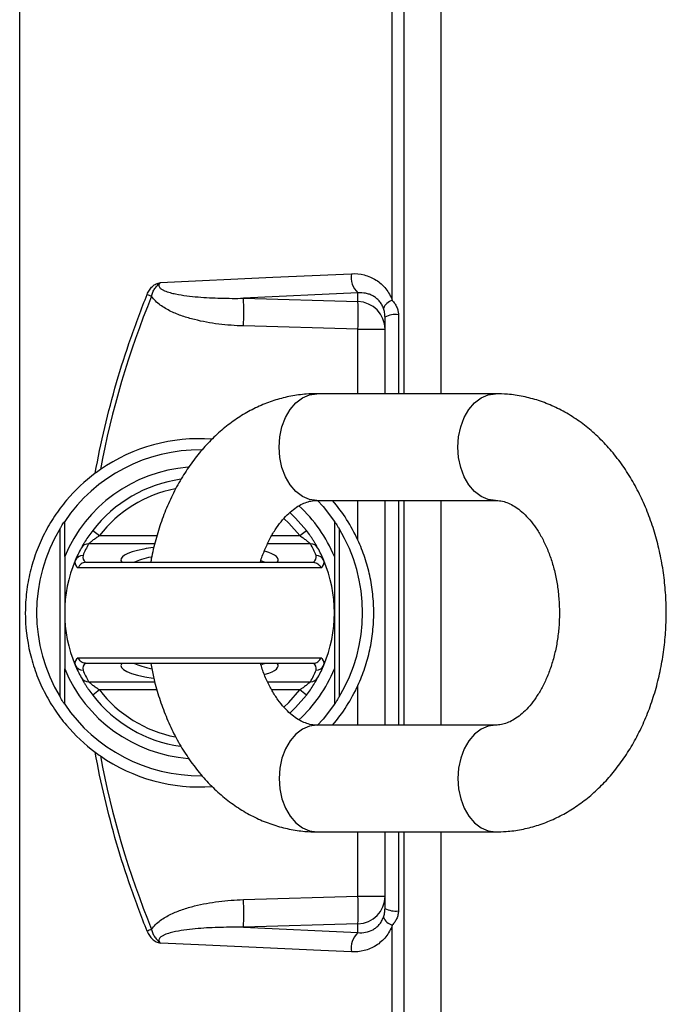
# Model space of a CAD drawing. Header units: millimetres. Extents: x 1346 to 5878, y 2047 to 4416.
# Tile 5 of 11: x 2560 to 2790, y 3256 to 3607. Entities that reach past the tile are written whole.
import ezdxf

# ---------------------------------------------------------------- set-up
doc = ezdxf.new("R2010")
doc.units = ezdxf.units.MM
doc.header["$LTSCALE"] = 2

msp = doc.modelspace()

# ---------------------------------------------------------------- linework, layer by layer
at = {"color": 8, "linetype": 'Continuous', "lineweight": 25}
for p, q in [((2697.01, 4088.66), (2697.01, 3473.89)), ((2695.12, 3502.03), (2695.12, 3473.89)), ((2680.71, 3473.89), (2680.71, 3496.83)), ((2680.71, 3421.75), (2680.71, 3435.89)), ((2695.12, 3435.89), (2695.12, 3355.89)), ((2697.01, 3435.89), (2697.01, 3355.89)), ((2588.72, 3423.37), (2609.22, 3423.37)), ((2650.07, 3423.37), (2660, 3423.37)), ((2608.42, 3420.42), (2584.87, 3420.42)), ((2663.84, 3420.42), (2648.56, 3420.42)), ((2584.87, 3371.37), (2608.42, 3371.37)), ((2648.53, 3371.37), (2663.84, 3371.37)), ((2680.71, 3355.89), (2680.71, 3370.03)), ((2609.23, 3368.42), (2588.72, 3368.42)), ((2660, 3368.42), (2650.04, 3368.42)), ((2680.71, 3294.96), (2680.71, 3317.89)), ((2695.12, 3317.89), (2695.12, 3289.76)), ((2697.01, 3317.89), (2697.01, 2703.13))]:
    msp.add_line(p, q, dxfattribs=at)
at = {"color": 7, "linetype": 'Continuous', "lineweight": 25}
for p, q in [((2710.36, 3473.89), (2710.36, 4088.89)), ((2692.96, 3507.08), (2692.96, 3641.02)), ((2680.71, 3509.77), (2639.97, 3507.87)), ((2680.71, 3506.67), (2680.71, 3509.77)), ((2639.97, 3507.87), (2680.71, 3506.67)), ((2690.36, 3473.89), (2690.36, 3501.13)), ((2680.71, 3496.83), (2639.97, 3498.02)), ((2680.71, 3496.83), (2690.36, 3496.83)), ((2729.72, 3473.89), (2666.08, 3473.89)), ((2666.08, 3435.89), (2729.72, 3435.89)), ((2690.36, 3355.89), (2690.36, 3435.89)), ((2710.36, 3355.89), (2710.36, 3435.89)), ((2574.7, 3365.93), (2574.7, 3425.86)), ((2586.34, 3425.2), (2588.72, 3423.37)), ((2660, 3423.37), (2662.37, 3425.2)), ((2674.02, 3425.86), (2674.02, 3365.93)), ((2576.36, 3415.89), (2576.36, 3395.89)), ((2672.36, 3415.89), (2672.36, 3395.89)), ((2667.53, 3411.89), (2581.18, 3411.89)), ((2583.97, 3413.89), (2664.74, 3413.89)), ((2576.36, 3395.89), (2576.36, 3375.89)), ((2672.36, 3395.89), (2672.36, 3375.89)), ((2581.18, 3379.89), (2667.53, 3379.89)), ((2664.74, 3377.89), (2583.97, 3377.89)), ((2588.72, 3368.42), (2586.34, 3366.59)), ((2662.37, 3366.59), (2660, 3368.42)), ((2729.72, 3355.89), (2666.08, 3355.89)), ((2666.08, 3317.89), (2729.72, 3317.89)), ((2690.36, 3290.66), (2690.36, 3317.89)), ((2710.36, 2702.89), (2710.36, 3317.89)), ((2639.97, 3293.76), (2680.71, 3294.96)), ((2680.71, 3294.96), (2690.36, 3294.96)), ((2680.71, 3285.11), (2639.97, 3283.92)), ((2680.71, 3282.02), (2680.71, 3285.11)), ((2639.97, 3283.92), (2680.71, 3282.02)), ((2692.96, 3150.77), (2692.96, 3284.71))]:
    msp.add_line(p, q, dxfattribs=at)
at = {"color": 7, "linetype": 'Continuous', "lineweight": 25, "flags": 128}
for points in [[(2610.46, 3513.48), (2650.47, 3515.34), (2678.38, 3516.63)], [(2666.36, 3435.89), (2668.32, 3433.73), (2672.36, 3428.45)], [(2656.45, 3431.59), (2658.53, 3429.6), (2662.37, 3425.2)], [(2662.37, 3366.59), (2658.53, 3362.18), (2656.46, 3360.2)], [(2672.36, 3363.34), (2668.32, 3358.06), (2666.2, 3355.73)], [(2678.38, 3275.16), (2667.51, 3275.66), (2624.03, 3277.68), (2610.46, 3278.3)]]:
    msp.add_lwpolyline(points, dxfattribs=at)
at = {"color": 8, "linetype": 'Continuous', "lineweight": 25, "flags": 128}
for points in [[(2666.08, 3435.89), (2663.46, 3436.26), (2660.94, 3437.34), (2658.61, 3439.1), (2656.58, 3441.46), (2654.91, 3444.34), (2653.66, 3447.62), (2652.9, 3451.19), (2652.64, 3454.89), (2652.9, 3458.6), (2653.66, 3462.16), (2654.91, 3465.45), (2656.58, 3468.33), (2658.61, 3470.69), (2660.94, 3472.45), (2663.46, 3473.53), (2666.08, 3473.89), (2666.08, 3473.89)], [(2729.72, 3435.89), (2727.1, 3436.26), (2724.58, 3437.34), (2722.25, 3439.1), (2720.22, 3441.46), (2718.55, 3444.34), (2717.3, 3447.62), (2716.54, 3451.19), (2716.28, 3454.89), (2716.54, 3458.6), (2717.3, 3462.16), (2718.55, 3465.45), (2720.22, 3468.33), (2722.25, 3470.69), (2724.58, 3472.45), (2727.1, 3473.53), (2729.71, 3473.89)], [(2660, 3423.37), (2656.12, 3427.77), (2654.37, 3429.43)], [(2654.34, 3362.34), (2656.12, 3364.01), (2660, 3368.42)], [(2666.08, 3355.89), (2663.46, 3355.53), (2660.94, 3354.45), (2658.61, 3352.69), (2656.58, 3350.33), (2654.91, 3347.45), (2653.66, 3344.16), (2652.9, 3340.6), (2652.64, 3336.89), (2652.9, 3333.19), (2653.66, 3329.62), (2654.91, 3326.34), (2656.58, 3323.46), (2658.61, 3321.1), (2660.94, 3319.34), (2663.46, 3318.26), (2666.08, 3317.89)], [(2729.72, 3355.89), (2727.1, 3355.53), (2724.58, 3354.45), (2722.25, 3352.69), (2720.22, 3350.33), (2718.55, 3347.45), (2717.3, 3344.16), (2716.54, 3340.6), (2716.28, 3336.89), (2716.54, 3333.19), (2717.3, 3329.62), (2718.55, 3326.34), (2720.22, 3323.46), (2722.25, 3321.1), (2724.58, 3319.34), (2727.1, 3318.26), (2729.71, 3317.89)]]:
    msp.add_lwpolyline(points, dxfattribs=at)
at = {"color": 7, "linetype": 'Continuous', "lineweight": 25}
for centre, radius, start, end in [((2686.04, 3515.4), 7.76, 170.8957, 226.5507), ((2710.03, 3763.38), 274.71, 247.6829, 248.0322), ((2537.55, 3502.95), 102.54, 357.2492, 2.7508), ((2680.44, 3496.76), 9.92, 0.4215, 88.4553), ((2578.29, 3501.75), 102.54, 357.2492, 2.7508), ((2694.18, 3502.54), 4.7, 105.1247, 158.1611), ((2694.14, 3494.16), 7.93, 82.891, 118.5024), ((2624.36, 3395.89), 62, 85.9819, 124.6875), ((2624.36, 3395.89), 58, 89.3636, 145.8516), ((2624.36, 3395.89), 52, 94.5141, 157.3801), ((2624.36, 3395.89), 48, 98.0343, 142.3738), ((2624.36, 3395.89), 62, 24.6524, 40.1778), ((2624.36, 3395.89), 52, 22.6199, 47.1686), ((2624.36, 3395.89), 58, 148.8902, 211.1098), ((2624.36, 3395.89), 58, 328.8902, 31.1098), ((2624.36, 3395.89), 48, 151.339, 157.1539), ((2584.79, 3417.5), 2.92, 88.4964, 151.0501), ((2624.36, 3398.84), 45, 151.339, 157.1539), ((2624.36, 3398.84), 45, 22.8461, 28.661), ((2663.92, 3417.5), 2.92, 28.9499, 91.5036), ((2624.36, 3395.89), 48, 22.8461, 28.661), ((2624.36, 3395.89), 48, 157.1539, 202.8461), ((2582.28, 3413.86), 2.25, 162.7903, 240.9577), ((2582.82, 3413.37), 2.94, 88.7254, 156.827), ((2584.86, 3415.68), 2.07, 162.3254, 239.69), ((2663.85, 3415.68), 2.07, 300.31, 17.6746), ((2665.89, 3413.37), 2.94, 23.173, 91.2746), ((2666.44, 3413.86), 2.25, 299.0423, 17.2097), ((2624.36, 3395.89), 48, 337.1539, 22.8461), ((2582.28, 3377.92), 2.25, 119.0423, 197.2097), ((2666.44, 3377.92), 2.25, 342.7903, 60.9577), ((2624.36, 3395.89), 52, 202.6199, 265.5708), ((2582.82, 3378.41), 2.94, 203.173, 271.2746), ((2624.36, 3395.89), 48, 202.8461, 208.661), ((2584.86, 3376.11), 2.07, 120.31, 197.6746), ((2624.36, 3395.89), 52, 312.8133, 337.3801), ((2663.85, 3376.11), 2.07, 342.3254, 59.69), ((2665.89, 3378.41), 2.94, 268.7254, 336.827), ((2624.36, 3395.89), 48, 331.339, 337.1539), ((2584.79, 3374.29), 2.92, 208.9499, 271.5036), ((2624.36, 3392.95), 45, 202.8461, 208.661), ((2624.36, 3392.95), 45, 331.339, 337.1539), ((2663.92, 3374.29), 2.92, 268.4964, 331.0501), ((2624.36, 3395.89), 62, 319.8222, 335.3476), ((2624.36, 3395.89), 48, 217.6262, 261.8051), ((2624.36, 3395.89), 58, 214.1484, 270.6211), ((2624.36, 3395.89), 62, 235.3125, 274.154), ((2537.55, 3288.84), 102.54, 357.2492, 2.7508), ((2680.44, 3295.03), 9.92, 271.5447, 359.5785), ((2578.29, 3290.04), 102.54, 357.2492, 2.7508), ((2694.14, 3297.62), 7.93, 241.4976, 277.109), ((2694.18, 3289.25), 4.7, 201.8389, 254.8753), ((2710.03, 3028.41), 274.71, 111.9678, 112.3171), ((2686.04, 3276.39), 7.76, 133.4493, 189.1043)]:
    msp.add_arc(centre, radius, start, end, dxfattribs=at)
at = {"color": 8, "linetype": 'Continuous', "lineweight": 25}
for start, end in [(101.185, 142.3738), (217.6262, 259.0649)]:
    msp.add_arc((2624.36, 3395.89), 45, start, end, dxfattribs=at)
for centre, major_axis, ratio, start_param, end_param in [((2624.36, 3414.75), (28, 0), 0.194444, 2.359494, 3.30038), ((2624.36, 3411.81), (25, 0), 0.217778, 2.332936, 2.748801), ((2624.36, 3414.75), (28, 0), 0.194444, 6.124398, 6.873064), ((2624.36, 3411.81), (25, 0), 0.217778, 0.392792, 0.505614), ((2624.36, 3377.03), (28, 0), 0.194444, 2.982805, 4.08236), ((2624.36, 3379.98), (25, 0), 0.217778, 3.534384, 3.966376), ((2624.36, 3379.98), (25, 0), 0.217778, 5.798226, 5.890394), ((2624.36, 3377.03), (28, 0), 0.194444, 5.695642, 6.441973)]:
    msp.add_ellipse(centre, major_axis=major_axis, ratio=ratio, start_param=start_param, end_param=end_param, dxfattribs=at)
at = {"color": 7, "linetype": 'Continuous', "lineweight": 25}
msp.add_ellipse((2624.36, 3414.75), major_axis=(28, 0), ratio=0.194444, start_param=2.198575, end_param=2.359494, dxfattribs=at)
for points, knots in [([(2560.36, 3174.74), (2560.36, 3205.25), (2560.36, 3236.64), (2560.36, 3300.44), (2560.36, 3332.85), (2560.36, 3397.93), (2560.36, 3430.58), (2560.36, 3495.36), (2560.36, 3527.48), (2560.36, 3590.41), (2560.36, 3621.22), (2560.36, 3680.79), (2560.36, 3709.55), (2560.36, 3764.33), (2560.36, 3790.35), (2560.36, 3839.02), (2560.36, 3861.67), (2560.36, 3882.37)], [0, 0, 0, 0, 0.125, 0.125, 0.25, 0.25, 0.375, 0.375, 0.5, 0.5, 0.625, 0.625, 0.75, 0.75, 0.875, 0.875, 1, 1, 1, 1]), ([(2678.38, 3516.63), (2679.95, 3516.7), (2681.47, 3516.55), (2683.7, 3515.98), (2684.44, 3515.73), (2685.84, 3515.13), (2686.52, 3514.77), (2687.81, 3513.95), (2688.42, 3513.49), (2689.6, 3512.45), (2690.13, 3511.88), (2691.11, 3510.66), (2691.56, 3510.01), (2692.34, 3508.6), (2692.68, 3507.85), (2692.96, 3507.08)], [0, 0, 0, 0, 0.25, 0.25, 0.375, 0.375, 0.5, 0.5, 0.625, 0.625, 0.75, 0.75, 0.875, 0.875, 1, 1, 1, 1]), ([(2605.72, 3509.25), (2605.93, 3509.78), (2606.19, 3510.29), (2606.81, 3511.24), (2607.18, 3511.69), (2607.99, 3512.46), (2608.45, 3512.79), (2609.18, 3513.14), (2609.43, 3513.23), (2609.94, 3513.38), (2610.2, 3513.43), (2610.46, 3513.48)], [0, 0, 0, 0, 0.25, 0.25, 0.5, 0.5, 0.75, 0.75, 0.875, 0.875, 1, 1, 1, 1]), ([(2607.27, 3508.62), (2607.38, 3509.11), (2607.53, 3509.59), (2607.93, 3510.51), (2608.17, 3510.95), (2608.74, 3511.75), (2609.06, 3512.12), (2609.56, 3512.66), (2609.72, 3512.84), (2610.07, 3513.18), (2610.26, 3513.34), (2610.46, 3513.48)], [0, 0, 0, 0, 0.25, 0.25, 0.5, 0.5, 0.75, 0.75, 0.875, 0.875, 1, 1, 1, 1]), ([(2610.46, 3513.48), (2610.33, 3513.36), (2610.22, 3513.23), (2610.03, 3512.94), (2609.95, 3512.78), (2609.88, 3512.43), (2609.9, 3512.25), (2610.02, 3511.91), (2610.11, 3511.77), (2610.45, 3511.37), (2610.74, 3511.16), (2611.32, 3510.82), (2611.62, 3510.67), (2612.56, 3510.27), (2613.21, 3510.06), (2614.51, 3509.7), (2615.17, 3509.55), (2617.15, 3509.14), (2618.48, 3508.93), (2621.15, 3508.59), (2622.49, 3508.45), (2626.52, 3508.11), (2629.21, 3507.98), (2634.58, 3507.84), (2637.27, 3507.83), (2639.97, 3507.87)], [0, 0, 0, 0, 0.015625, 0.015625, 0.03125, 0.03125, 0.046875, 0.046875, 0.0625, 0.0625, 0.09375, 0.09375, 0.125, 0.125, 0.1875, 0.1875, 0.25, 0.25, 0.375, 0.375, 0.5, 0.5, 0.75, 0.75, 1, 1, 1, 1]), ([(2587.23, 3445.55), (2588.2, 3451), (2589.33, 3456.43), (2591.87, 3467.21), (2593.28, 3472.55), (2596.39, 3483.18), (2598.08, 3488.46), (2601.72, 3498.92), (2603.66, 3504.1), (2605.72, 3509.25)], [0, 0, 0, 0, 0.25, 0.25, 0.5, 0.5, 0.75, 0.75, 1, 1, 1, 1]), ([(2689.82, 3504.29), (2689.63, 3504.8), (2689.4, 3505.28), (2688.88, 3506.16), (2688.58, 3506.57), (2687.94, 3507.3), (2687.59, 3507.64), (2686.84, 3508.24), (2686.45, 3508.49), (2685.64, 3508.94), (2685.22, 3509.13), (2684.35, 3509.44), (2683.91, 3509.56), (2682.56, 3509.81), (2681.64, 3509.85), (2680.71, 3509.77)], [0, 0, 0, 0, 0.125, 0.125, 0.25, 0.25, 0.375, 0.375, 0.5, 0.5, 0.625, 0.625, 0.75, 0.75, 1, 1, 1, 1]), ([(2639.97, 3498.02), (2637.02, 3498.11), (2634.09, 3498.32), (2628.27, 3499.05), (2625.38, 3499.56), (2621.09, 3500.64), (2619.67, 3501.06), (2616.88, 3502.02), (2615.52, 3502.57), (2613.53, 3503.53), (2612.88, 3503.87), (2611.6, 3504.62), (2610.97, 3505.03), (2609.78, 3505.91), (2609.21, 3506.39), (2608.15, 3507.44), (2607.68, 3508), (2607.27, 3508.62)], [0, 0, 0, 0, 0.25, 0.25, 0.5, 0.5, 0.625, 0.625, 0.75, 0.75, 0.8125, 0.8125, 0.875, 0.875, 0.9375, 0.9375, 1, 1, 1, 1]), ([(2692.96, 3507.08), (2693.26, 3506.75), (2693.55, 3506.4), (2694.07, 3505.64), (2694.3, 3505.23), (2694.7, 3504.37), (2694.85, 3503.92), (2695.06, 3503), (2695.12, 3502.52), (2695.12, 3502.03)], [0, 0, 0, 0, 0.25, 0.25, 0.5, 0.5, 0.75, 0.75, 1, 1, 1, 1]), ([(2690.36, 3501.13), (2690.36, 3501.68), (2690.31, 3502.22), (2690.13, 3503.28), (2689.99, 3503.8), (2689.82, 3504.29)], [0, 0, 0, 0, 0.5, 0.5, 1, 1, 1, 1]), ([(2666.08, 3473.89), (2664.83, 3473.87), (2661.75, 3473.79), (2656.85, 3473.11), (2651.46, 3471.76), (2646.2, 3469.81), (2641.12, 3467.27), (2636.25, 3464.15), (2631.61, 3460.49), (2627.24, 3456.28), (2623.18, 3451.57), (2619.46, 3446.39), (2616.13, 3440.78), (2613.2, 3434.79), (2610.7, 3428.47), (2608.7, 3421.88), (2607.47, 3416.99), (2607.06, 3414.29), (2607, 3413.89)], [0, 0, 0, 0, 0.043347, 0.107587, 0.171818, 0.236302, 0.301288, 0.366971, 0.43348, 0.500863, 0.569079, 0.638019, 0.707523, 0.777422, 0.847564, 0.917826, 0.988119, 1, 1, 1, 1]), ([(2729.72, 3317.89), (2730.96, 3317.92), (2734.04, 3317.99), (2738.94, 3318.68), (2744.34, 3320.02), (2749.59, 3321.98), (2754.67, 3324.52), (2759.55, 3327.63), (2764.19, 3331.3), (2768.56, 3335.5), (2772.62, 3340.21), (2776.33, 3345.4), (2779.67, 3351.01), (2782.59, 3357), (2785.09, 3363.32), (2787.12, 3369.9), (2788.69, 3376.7), (2789.78, 3383.64), (2790.39, 3390.69), (2790.5, 3397.78), (2790.12, 3404.86), (2789.26, 3411.87), (2787.91, 3418.77), (2786.07, 3425.5), (2783.76, 3432.01), (2780.98, 3438.24), (2777.75, 3444.14), (2774.09, 3449.65), (2770.01, 3454.7), (2765.57, 3459.25), (2760.8, 3463.25), (2755.76, 3466.64), (2750.49, 3469.41), (2745.07, 3471.54), (2739.55, 3472.99), (2734.41, 3473.77), (2731.13, 3473.86), (2729.72, 3473.89)], [0, 0, 0, 0, 0.018361, 0.045573, 0.072781, 0.100096, 0.127624, 0.155447, 0.18362, 0.212163, 0.241059, 0.270261, 0.299703, 0.329312, 0.359023, 0.388786, 0.418562, 0.448339, 0.478118, 0.507907, 0.537719, 0.567565, 0.597459, 0.627412, 0.657431, 0.687511, 0.717627, 0.747726, 0.77774, 0.80758, 0.837152, 0.866369, 0.895175, 0.923551, 0.951524, 0.979157, 1, 1, 1, 1]), ([(2587.23, 3445.55), (2583.54, 3442.79), (2580.13, 3439.6), (2576.27, 3435.05), (2575.52, 3434.11), (2574.09, 3432.21), (2573.4, 3431.24), (2571.43, 3428.26), (2570.22, 3426.21), (2568.04, 3421.94), (2567.07, 3419.73), (2565.8, 3416.3), (2565.41, 3415.13), (2564.7, 3412.8), (2564.38, 3411.63), (2563.52, 3408.09), (2563.09, 3405.71), (2562.65, 3402.08), (2562.54, 3400.87), (2562.4, 3398.42), (2562.36, 3397.19), (2562.35, 3391.03), (2562.93, 3386.19), (2564.35, 3380.27), (2564.66, 3379.09), (2565.38, 3376.75), (2565.77, 3375.59), (2567.03, 3372.16), (2567.99, 3369.96), (2570.17, 3365.68), (2571.37, 3363.6), (2573.37, 3360.6), (2574.06, 3359.62), (2575.5, 3357.7), (2576.24, 3356.77), (2580.07, 3352.25), (2583.48, 3349.04), (2587.23, 3346.24)], [0, 0, 0, 0, 0.125, 0.125, 0.15625, 0.15625, 0.1875, 0.1875, 0.25, 0.25, 0.3125, 0.3125, 0.34375, 0.34375, 0.375, 0.375, 0.4375, 0.4375, 0.46875, 0.46875, 0.5, 0.5, 0.625, 0.625, 0.65625, 0.65625, 0.6875, 0.6875, 0.75, 0.75, 0.8125, 0.8125, 0.84375, 0.84375, 0.875, 0.875, 1, 1, 1, 1]), ([(2646, 3413.89), (2646, 3413.91), (2646.4, 3415.43), (2647.49, 3418.19), (2649.23, 3422.06), (2651.22, 3425.47), (2653.35, 3428.41), (2655.55, 3430.84), (2657.77, 3432.77), (2659.94, 3434.21), (2662.05, 3435.19), (2664.09, 3435.79), (2665.4, 3435.86), (2666.08, 3435.89)], [0, 0, 0, 0, 0.000971, 0.096837, 0.192216, 0.28719, 0.382002, 0.476991, 0.57285, 0.670788, 0.772785, 0.88213, 1, 1, 1, 1]), ([(2729.72, 3435.89), (2729.99, 3435.89), (2730.96, 3435.86), (2732.59, 3435.57), (2734.72, 3434.79), (2736.85, 3433.6), (2739.06, 3431.93), (2741.32, 3429.73), (2743.56, 3426.96), (2745.65, 3423.72), (2747.54, 3420.04), (2749.18, 3415.96), (2750.53, 3411.55), (2751.55, 3406.88), (2752.21, 3402.02), (2752.49, 3397.05), (2752.39, 3392.05), (2751.9, 3387.12), (2751.04, 3382.35), (2749.84, 3377.81), (2748.33, 3373.58), (2746.55, 3369.73), (2744.57, 3366.31), (2742.45, 3363.38), (2740.24, 3360.94), (2738.02, 3359.02), (2735.85, 3357.58), (2733.74, 3356.6), (2731.7, 3356), (2730.39, 3355.93), (2729.72, 3355.89)], [0, 0, 0, 0, 0.017181, 0.062139, 0.101414, 0.137691, 0.172273, 0.208942, 0.244632, 0.279886, 0.315024, 0.350174, 0.385415, 0.420777, 0.456249, 0.491799, 0.527379, 0.562931, 0.59839, 0.63371, 0.668859, 0.703829, 0.738651, 0.773414, 0.808241, 0.843387, 0.879296, 0.916692, 0.956783, 1, 1, 1, 1]), ([(2574.7, 3425.86), (2574.88, 3426.16), (2575.06, 3426.46), (2575.41, 3427.02), (2575.59, 3427.29), (2575.91, 3427.78), (2576.06, 3428.01), (2576.29, 3428.35), (2576.36, 3428.45), (2576.36, 3428.45)], [0, 0, 0, 0, 0.25, 0.25, 0.5, 0.5, 0.75, 0.75, 1, 1, 1, 1]), ([(2586.34, 3425.2), (2585.85, 3424.56), (2585.37, 3423.91), (2584.49, 3422.63), (2584.07, 3421.99), (2583.52, 3421.11), (2583.34, 3420.83), (2583.03, 3420.3), (2582.88, 3420.06), (2582.63, 3419.62), (2582.52, 3419.43), (2582.35, 3419.12), (2582.28, 3419), (2582.24, 3418.92)], [0, 0, 0, 0, 0.25, 0.25, 0.5, 0.5, 0.625, 0.625, 0.75, 0.75, 0.875, 0.875, 1, 1, 1, 1]), ([(2666.48, 3418.92), (2666.43, 3419), (2666.36, 3419.12), (2666.19, 3419.44), (2666.08, 3419.63), (2665.83, 3420.07), (2665.69, 3420.31), (2665.37, 3420.84), (2665.19, 3421.12), (2664.83, 3421.71), (2664.63, 3422.01), (2664.22, 3422.64), (2664, 3422.96), (2663.34, 3423.92), (2662.87, 3424.56), (2662.37, 3425.2)], [0, 0, 0, 0, 0.125, 0.125, 0.25, 0.25, 0.375, 0.375, 0.5, 0.5, 0.625, 0.625, 0.75, 0.75, 1, 1, 1, 1]), ([(2672.36, 3428.45), (2672.36, 3428.45), (2672.37, 3428.43), (2672.44, 3428.33), (2672.48, 3428.26), (2672.6, 3428.1), (2672.66, 3428), (2672.8, 3427.78), (2672.88, 3427.67), (2673.12, 3427.29), (2673.3, 3427.02), (2673.65, 3426.46), (2673.83, 3426.16), (2674.02, 3425.86)], [0, 0, 0, 0, 0.125, 0.125, 0.25, 0.25, 0.375, 0.375, 0.5, 0.5, 0.75, 0.75, 1, 1, 1, 1]), ([(2584.87, 3420.42), (2584.92, 3420.47), (2585, 3420.54), (2585.2, 3420.72), (2585.32, 3420.83), (2585.73, 3421.17), (2586.06, 3421.45), (2586.76, 3422), (2587.14, 3422.28), (2587.91, 3422.83), (2588.31, 3423.1), (2588.72, 3423.37)], [0, 0, 0, 0, 0.125, 0.125, 0.25, 0.25, 0.5, 0.5, 0.75, 0.75, 1, 1, 1, 1]), ([(2660, 3423.37), (2660.4, 3423.1), (2660.8, 3422.83), (2661.57, 3422.28), (2661.95, 3422), (2662.65, 3421.45), (2662.98, 3421.18), (2663.39, 3420.83), (2663.51, 3420.72), (2663.72, 3420.54), (2663.79, 3420.47), (2663.84, 3420.42)], [0, 0, 0, 0, 0.25, 0.25, 0.5, 0.5, 0.75, 0.75, 0.875, 0.875, 1, 1, 1, 1]), ([(2680.71, 3370.03), (2681.65, 3372.08), (2682.46, 3374.15), (2683.87, 3378.36), (2684.45, 3380.49), (2685.16, 3383.74), (2685.37, 3384.83), (2685.73, 3387.03), (2685.88, 3388.14), (2686.24, 3391.47), (2686.36, 3393.68), (2686.36, 3398.11), (2686.24, 3400.32), (2685.88, 3403.64), (2685.73, 3404.75), (2685.37, 3406.95), (2685.17, 3408.05), (2684.45, 3411.3), (2683.87, 3413.43), (2682.46, 3417.63), (2681.65, 3419.71), (2680.71, 3421.75)], [0, 0, 0, 0, 0.125, 0.125, 0.25, 0.25, 0.3125, 0.3125, 0.375, 0.375, 0.5, 0.5, 0.625, 0.625, 0.6875, 0.6875, 0.75, 0.75, 0.875, 0.875, 1, 1, 1, 1]), ([(2583.82, 3413.89), (2583.53, 3413.87), (2583.25, 3413.82), (2582.71, 3413.62), (2582.45, 3413.47), (2581.99, 3413.12), (2581.78, 3412.91), (2581.43, 3412.44), (2581.28, 3412.17), (2581.18, 3411.89)], [0, 0, 0, 0, 0.25, 0.25, 0.5, 0.5, 0.75, 0.75, 1, 1, 1, 1]), ([(2664.9, 3413.89), (2665.19, 3413.87), (2665.46, 3413.82), (2666.01, 3413.62), (2666.26, 3413.47), (2666.73, 3413.12), (2666.94, 3412.91), (2667.29, 3412.44), (2667.43, 3412.17), (2667.53, 3411.89)], [0, 0, 0, 0, 0.25, 0.25, 0.5, 0.5, 0.75, 0.75, 1, 1, 1, 1]), ([(2583.82, 3377.9), (2583.53, 3377.91), (2583.25, 3377.97), (2582.71, 3378.17), (2582.45, 3378.31), (2581.99, 3378.66), (2581.78, 3378.88), (2581.43, 3379.35), (2581.28, 3379.62), (2581.18, 3379.89)], [0, 0, 0, 0, 0.25, 0.25, 0.5, 0.5, 0.75, 0.75, 1, 1, 1, 1]), ([(2664.9, 3377.9), (2665.19, 3377.91), (2665.46, 3377.97), (2666.01, 3378.17), (2666.26, 3378.31), (2666.73, 3378.66), (2666.94, 3378.88), (2667.29, 3379.35), (2667.43, 3379.62), (2667.53, 3379.89)], [0, 0, 0, 0, 0.25, 0.25, 0.5, 0.5, 0.75, 0.75, 1, 1, 1, 1]), ([(2607.01, 3377.89), (2607.31, 3376.27), (2608.03, 3372.34), (2609.73, 3366.29), (2612.03, 3359.77), (2614.81, 3353.54), (2618.04, 3347.65), (2621.71, 3342.14), (2625.78, 3337.08), (2630.22, 3332.53), (2634.99, 3328.54), (2640.04, 3325.14), (2645.3, 3322.38), (2650.72, 3320.25), (2656.25, 3318.79), (2661.38, 3318.01), (2664.67, 3317.93), (2666.08, 3317.89)], [0, 0, 0, 0, 0.049619, 0.120338, 0.191212, 0.26223, 0.333331, 0.404394, 0.475255, 0.545707, 0.615524, 0.684504, 0.752513, 0.819508, 0.885551, 0.950792, 1, 1, 1, 1]), ([(2666.08, 3355.89), (2665.81, 3355.9), (2664.83, 3355.92), (2663.2, 3356.22), (2661.07, 3357), (2658.94, 3358.19), (2656.73, 3359.85), (2654.48, 3362.05), (2652.24, 3364.83), (2650.14, 3368.06), (2648.27, 3371.76), (2646.88, 3375.06), (2646.25, 3377.21), (2646.05, 3377.89)], [0, 0, 0, 0, 0.046897, 0.169609, 0.276812, 0.375829, 0.470221, 0.57031, 0.667726, 0.763954, 0.859862, 0.955805, 1, 1, 1, 1]), ([(2582.24, 3372.87), (2582.28, 3372.79), (2582.35, 3372.67), (2582.53, 3372.35), (2582.64, 3372.16), (2582.89, 3371.72), (2583.03, 3371.48), (2583.35, 3370.95), (2583.52, 3370.67), (2583.89, 3370.08), (2584.08, 3369.77), (2584.5, 3369.15), (2584.71, 3368.83), (2585.38, 3367.87), (2585.85, 3367.23), (2586.34, 3366.59)], [0, 0, 0, 0, 0.125, 0.125, 0.25, 0.25, 0.375, 0.375, 0.5, 0.5, 0.625, 0.625, 0.75, 0.75, 1, 1, 1, 1]), ([(2662.37, 3366.59), (2662.87, 3367.23), (2663.34, 3367.88), (2664.23, 3369.16), (2664.65, 3369.79), (2665.2, 3370.67), (2665.37, 3370.96), (2665.69, 3371.48), (2665.83, 3371.73), (2666.08, 3372.16), (2666.19, 3372.36), (2666.36, 3372.67), (2666.43, 3372.79), (2666.48, 3372.87)], [0, 0, 0, 0, 0.25, 0.25, 0.5, 0.5, 0.625, 0.625, 0.75, 0.75, 0.875, 0.875, 1, 1, 1, 1]), ([(2588.72, 3368.42), (2588.31, 3368.68), (2587.92, 3368.95), (2587.14, 3369.5), (2586.76, 3369.79), (2586.06, 3370.34), (2585.73, 3370.61), (2585.32, 3370.96), (2585.2, 3371.07), (2585, 3371.25), (2584.92, 3371.32), (2584.87, 3371.37)], [0, 0, 0, 0, 0.25, 0.25, 0.5, 0.5, 0.75, 0.75, 0.875, 0.875, 1, 1, 1, 1]), ([(2663.84, 3371.37), (2663.79, 3371.32), (2663.72, 3371.25), (2663.52, 3371.07), (2663.39, 3370.96), (2662.99, 3370.61), (2662.66, 3370.34), (2661.96, 3369.79), (2661.58, 3369.51), (2660.8, 3368.96), (2660.4, 3368.68), (2660, 3368.42)], [0, 0, 0, 0, 0.125, 0.125, 0.25, 0.25, 0.5, 0.5, 0.75, 0.75, 1, 1, 1, 1]), ([(2576.36, 3363.34), (2576.36, 3363.34), (2576.34, 3363.36), (2576.28, 3363.45), (2576.23, 3363.52), (2576.12, 3363.69), (2576.05, 3363.79), (2575.91, 3364), (2575.83, 3364.12), (2575.59, 3364.49), (2575.42, 3364.77), (2575.06, 3365.33), (2574.88, 3365.62), (2574.7, 3365.93)], [0, 0, 0, 0, 0.125, 0.125, 0.25, 0.25, 0.375, 0.375, 0.5, 0.5, 0.75, 0.75, 1, 1, 1, 1]), ([(2674.02, 3365.93), (2673.83, 3365.62), (2673.65, 3365.33), (2673.3, 3364.77), (2673.13, 3364.5), (2672.8, 3364), (2672.65, 3363.78), (2672.43, 3363.44), (2672.36, 3363.34), (2672.36, 3363.34)], [0, 0, 0, 0, 0.25, 0.25, 0.5, 0.5, 0.75, 0.75, 1, 1, 1, 1]), ([(2605.72, 3282.54), (2603.66, 3287.68), (2601.71, 3292.87), (2598.08, 3303.33), (2596.39, 3308.6), (2593.29, 3319.23), (2591.87, 3324.59), (2589.33, 3335.36), (2588.2, 3340.78), (2587.23, 3346.24)], [0, 0, 0, 0, 0.25, 0.25, 0.5, 0.5, 0.75, 0.75, 1, 1, 1, 1]), ([(2607.27, 3283.17), (2607.68, 3283.79), (2608.16, 3284.35), (2609.21, 3285.4), (2609.78, 3285.88), (2610.98, 3286.76), (2611.6, 3287.17), (2612.88, 3287.92), (2613.53, 3288.26), (2615.52, 3289.22), (2616.88, 3289.77), (2619.67, 3290.73), (2621.09, 3291.15), (2625.38, 3292.23), (2628.27, 3292.74), (2634.09, 3293.46), (2637.02, 3293.68), (2639.97, 3293.76)], [0, 0, 0, 0, 0.0625, 0.0625, 0.125, 0.125, 0.1875, 0.1875, 0.25, 0.25, 0.375, 0.375, 0.5, 0.5, 0.75, 0.75, 1, 1, 1, 1]), ([(2689.82, 3287.5), (2689.99, 3287.99), (2690.13, 3288.5), (2690.31, 3289.56), (2690.36, 3290.11), (2690.36, 3290.66)], [0, 0, 0, 0, 0.5, 0.5, 1, 1, 1, 1]), ([(2695.12, 3289.76), (2695.12, 3289.27), (2695.06, 3288.79), (2694.85, 3287.86), (2694.69, 3287.41), (2694.31, 3286.56), (2694.07, 3286.15), (2693.55, 3285.39), (2693.26, 3285.04), (2692.96, 3284.71)], [0, 0, 0, 0, 0.25, 0.25, 0.5, 0.5, 0.75, 0.75, 1, 1, 1, 1]), ([(2680.71, 3282.02), (2681.64, 3281.93), (2682.56, 3281.97), (2684.37, 3282.32), (2685.23, 3282.62), (2686.45, 3283.3), (2686.85, 3283.56), (2687.59, 3284.15), (2687.94, 3284.48), (2688.59, 3285.23), (2688.89, 3285.64), (2689.41, 3286.52), (2689.63, 3286.99), (2689.82, 3287.5)], [0, 0, 0, 0, 0.25, 0.25, 0.5, 0.5, 0.625, 0.625, 0.75, 0.75, 0.875, 0.875, 1, 1, 1, 1]), ([(2605.72, 3282.54), (2605.93, 3282), (2606.19, 3281.5), (2606.66, 3280.78), (2606.83, 3280.54), (2607.19, 3280.11), (2607.38, 3279.9), (2607.79, 3279.52), (2608, 3279.34), (2608.45, 3279.02), (2608.69, 3278.88), (2609.18, 3278.65), (2609.43, 3278.56), (2609.94, 3278.41), (2610.2, 3278.35), (2610.46, 3278.3)], [0, 0, 0, 0, 0.25, 0.25, 0.375, 0.375, 0.5, 0.5, 0.625, 0.625, 0.75, 0.75, 0.875, 0.875, 1, 1, 1, 1]), ([(2607.27, 3283.17), (2607.38, 3282.68), (2607.53, 3282.2), (2607.93, 3281.28), (2608.17, 3280.84), (2608.74, 3280.03), (2609.06, 3279.66), (2609.56, 3279.13), (2609.72, 3278.95), (2610.07, 3278.61), (2610.26, 3278.45), (2610.46, 3278.3)], [0, 0, 0, 0, 0.25, 0.25, 0.5, 0.5, 0.75, 0.75, 0.875, 0.875, 1, 1, 1, 1]), ([(2639.97, 3283.92), (2637.27, 3283.96), (2634.58, 3283.95), (2629.2, 3283.81), (2626.51, 3283.68), (2622.49, 3283.34), (2621.15, 3283.2), (2618.48, 3282.85), (2617.14, 3282.65), (2615.16, 3282.24), (2614.5, 3282.08), (2613.2, 3281.72), (2612.56, 3281.52), (2611.62, 3281.12), (2611.32, 3280.97), (2610.73, 3280.62), (2610.45, 3280.42), (2610.11, 3280.03), (2610.02, 3279.88), (2609.9, 3279.54), (2609.88, 3279.36), (2609.95, 3279.01), (2610.03, 3278.85), (2610.22, 3278.56), (2610.33, 3278.43), (2610.46, 3278.3)], [0, 0, 0, 0, 0.25, 0.25, 0.5, 0.5, 0.625, 0.625, 0.75, 0.75, 0.8125, 0.8125, 0.875, 0.875, 0.90625, 0.90625, 0.9375, 0.9375, 0.953125, 0.953125, 0.96875, 0.96875, 0.984375, 0.984375, 1, 1, 1, 1]), ([(2692.96, 3284.71), (2692.68, 3283.93), (2692.35, 3283.2), (2691.57, 3281.8), (2691.12, 3281.13), (2690.13, 3279.9), (2689.59, 3279.34), (2688.44, 3278.31), (2687.82, 3277.84), (2685.86, 3276.6), (2684.46, 3276), (2681.47, 3275.24), (2679.94, 3275.09), (2678.38, 3275.16)], [0, 0, 0, 0, 0.125, 0.125, 0.25, 0.25, 0.375, 0.375, 0.5, 0.5, 0.75, 0.75, 1, 1, 1, 1])]:
    msp.add_open_spline(points, degree=3, knots=knots, dxfattribs=at)
for points in [[(2607.27, 3508.62), (2599.21, 3488.62), (2593, 3468.09), (2589.07, 3446.87)], [(2589.07, 3446.87), (2588.44, 3446.43), (2587.82, 3445.99), (2587.23, 3445.55)], [(2576.36, 3415.89), (2576.36, 3420.26), (2576.36, 3424.42), (2576.36, 3428.45)], [(2672.36, 3428.45), (2672.36, 3424.4), (2672.36, 3420.24), (2672.36, 3415.89)], [(2583.82, 3413.89), (2583.87, 3413.89), (2583.92, 3413.89), (2583.97, 3413.89)], [(2664.74, 3413.89), (2664.8, 3413.89), (2664.85, 3413.89), (2664.9, 3413.89)], [(2576.36, 3363.34), (2576.36, 3367.39), (2576.36, 3371.55), (2576.36, 3375.89)], [(2583.97, 3377.89), (2583.92, 3377.89), (2583.87, 3377.89), (2583.82, 3377.9)], [(2664.9, 3377.9), (2664.85, 3377.89), (2664.8, 3377.89), (2664.74, 3377.89)], [(2672.36, 3375.89), (2672.36, 3371.52), (2672.36, 3367.37), (2672.36, 3363.34)], [(2587.23, 3346.24), (2587.82, 3345.8), (2588.44, 3345.35), (2589.07, 3344.91)], [(2589.07, 3344.91), (2593, 3323.7), (2599.21, 3303.16), (2607.27, 3283.17)]]:
    msp.add_open_spline(points, degree=3, dxfattribs=at)

doc.saveas('drawing.dxf')
